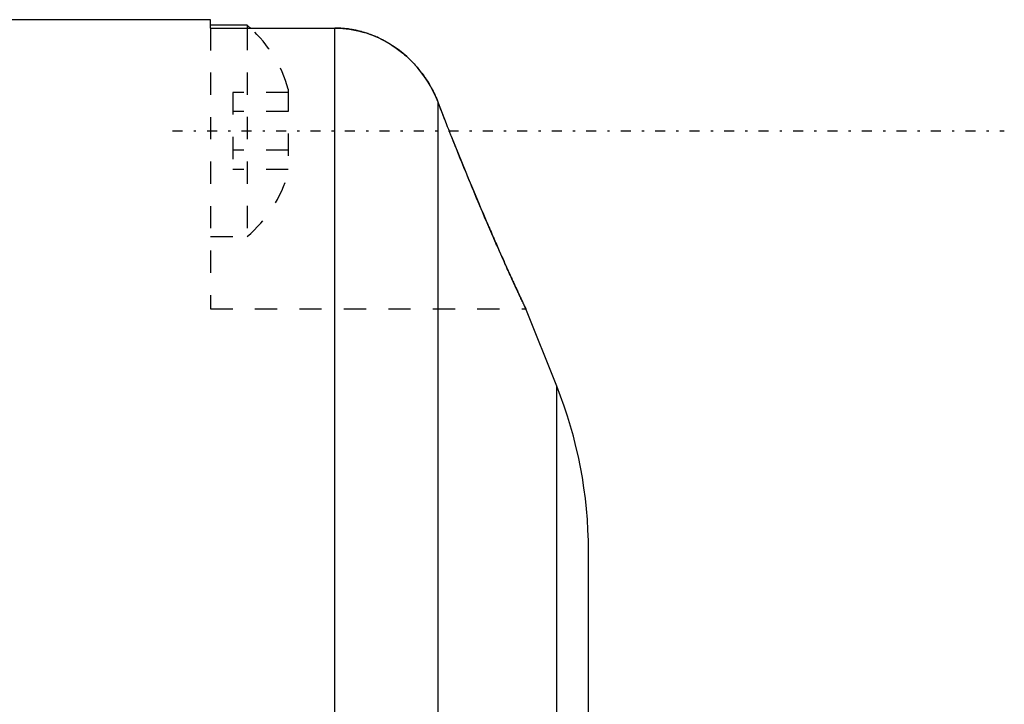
# Model space of a CAD drawing. Extents: x -128 to 128, y -5 to 816.
# Tile 24 of 24: x 83 to 128, y 666 to 696. Entities that reach past the tile are written whole.
import ezdxf

# ---------------------------------------------------------------- set-up
doc = ezdxf.new("R2010")
doc.units = 0
doc.linetypes.add('CENTER', pattern=[1.5, 0.45, -0.5, 0.05, -0.5])
doc.linetypes.add('DASHED', pattern=[2, 1, -1])
for name, color, linetype in [('AM_0', 7, 'CONTINUOUS'), ('AM_3', 7, 'DASHED'), ('AM_7', 7, 'CENTER')]:
    doc.layers.add(name, color=color, linetype=linetype)

msp = doc.modelspace()

# ---------------------------------------------------------------- linework, layer by layer
at = {"layer": 'AM_0', "color": 7, "linetype": 'CONTINUOUS'}
for p, q in [((92, 696.5), (64.5, 696.5)), ((92, 696.121), (92, 696.5)), ((93.646, 696.25), (92, 696.25)), ((92, 696.121), (97.724, 696.12)), ((93.646, 696.25), (93.646, 696.126)), ((97.6, 646), (97.6, 696.121)), ((102.243, 646), (102.243, 692.768)), ((102.829, 691.269), (102.995, 690.852)), ((103.32, 690.047), (103.483, 689.645)), ((107.572, 680.022), (106.182, 683.5)), ((107.572, 517.548), (107.572, 680.022)), ((109, 289.9), (109, 672.6))]:
    msp.add_line(p, q, dxfattribs=at)
for points in [[(102.243, 692.768, 0), (102.233, 692.794, 0), (102.211, 692.848, 0), (102.19, 692.901, 0), (102.178, 692.927, 0), (102.167, 692.954, 0), (102.144, 693.006, 0), (102.121, 693.058, 0), (102.035, 693.239, 0), (101.874, 693.539, 0), (101.787, 693.684, 0), (101.696, 693.827, 0), (101.501, 694.102, 0), (101.29, 694.363, 0), (101.065, 694.61, 0), (100.825, 694.841, 0), (100.571, 695.057, 0), (100.44, 695.158, 0), (100.305, 695.256, 0), (100.025, 695.437, 0), (99.732, 695.6, 0), (99.556, 695.686, 0), (99.505, 695.709, 0), (99.453, 695.732, 0), (99.428, 695.743, 0), (99.402, 695.754, 0), (99.35, 695.775, 0), (99.297, 695.796, 0), (99.245, 695.817, 0), (99.192, 695.837, 0), (99.139, 695.856, 0), (99.112, 695.865, 0), (99.085, 695.874, 0), (99.031, 695.892, 0), (98.977, 695.91, 0), (98.923, 695.926, 0), (98.869, 695.942, 0), (98.814, 695.957, 0), (98.787, 695.965, 0), (98.759, 695.972, 0), (98.704, 695.986, 0), (98.649, 695.999, 0), (98.621, 696.006, 0), (98.594, 696.012, 0), (98.538, 696.024, 0), (98.483, 696.035, 0), (98.455, 696.041, 0), (98.427, 696.046, 0), (98.371, 696.056, 0), (98.315, 696.065, 0), (98.258, 696.074, 0), (98.202, 696.082, 0), (98.145, 696.089, 0), (98.117, 696.092, 0), (98.088, 696.095, 0), (98.031, 696.101, 0), (97.974, 696.106, 0), (97.917, 696.11, 0), (97.86, 696.114, 0), (97.802, 696.117, 0), (97.773, 696.118, 0), (97.745, 696.119, 0), (97.687, 696.121, 0), (97.629, 696.121, 0), (97.6, 696.121, 0)], [(98.177, 696.085, 0), (98.253, 696.074, 0), (98.405, 696.05, 0), (98.556, 696.02, 0), (98.632, 696.003, 0), (98.706, 695.986, 0), (98.855, 695.946, 0), (99.001, 695.902, 0), (99.145, 695.853, 0), (99.287, 695.8, 0), (99.427, 695.743, 0), (99.496, 695.713, 0), (99.565, 695.682, 0), (99.701, 695.616, 0), (99.834, 695.546, 0), (99.966, 695.472, 0), (100.096, 695.393, 0), (100.224, 695.311, 0), (100.287, 695.268, 0), (100.349, 695.224, 0), (100.473, 695.134, 0), (100.593, 695.039, 0), (100.653, 694.991, 0)], [(101.483, 694.125, 0), (101.509, 694.091, 0), (101.56, 694.022, 0), (101.61, 693.952, 0), (101.634, 693.917, 0), (101.659, 693.881, 0), (101.707, 693.81, 0), (101.754, 693.737, 0), (101.799, 693.664, 0), (101.844, 693.59, 0), (101.887, 693.515, 0), (101.909, 693.478, 0), (101.93, 693.44, 0), (101.971, 693.363, 0), (102.011, 693.286, 0), (102.05, 693.209, 0), (102.088, 693.13, 0), (102.125, 693.051, 0), (102.142, 693.011, 0), (102.16, 692.971, 0), (102.194, 692.89, 0), (102.227, 692.809, 0), (102.243, 692.768, 0)], [(106.182, 683.5, 0), (106.182, 683.5, 0), (106.181, 683.502, 0), (106.179, 683.507, 0), (106.177, 683.509, 0), (106.176, 683.513, 0), (106.172, 683.521, 0), (106.167, 683.532, 0), (106.161, 683.545, 0), (106.153, 683.56, 0), (106.145, 683.577, 0), (106.141, 683.587, 0), (106.136, 683.597, 0), (106.126, 683.619, 0), (106.114, 683.643, 0), (106.102, 683.669, 0), (106.088, 683.698, 0), (106.074, 683.729, 0), (106.066, 683.745, 0), (106.058, 683.762, 0), (106.042, 683.797, 0), (106.024, 683.835, 0), (106.015, 683.855, 0), (106.005, 683.875, 0), (105.986, 683.917, 0), (105.965, 683.961, 0), (105.955, 683.984, 0), (105.944, 684.007, 0), (105.921, 684.055, 0), (105.898, 684.105, 0), (105.873, 684.158, 0), (105.848, 684.212, 0), (105.822, 684.268, 0), (105.809, 684.297, 0), (105.795, 684.326, 0), (105.768, 684.386, 0), (105.739, 684.448, 0), (105.71, 684.511, 0), (105.68, 684.576, 0), (105.649, 684.643, 0), (105.634, 684.677, 0), (105.618, 684.711, 0), (105.586, 684.78, 0), (105.554, 684.851, 0), (105.521, 684.924, 0), (105.487, 684.997, 0), (105.453, 685.072, 0), (105.436, 685.11, 0), (105.419, 685.148, 0), (105.384, 685.224, 0), (105.349, 685.302, 0), (105.314, 685.381, 0), (105.277, 685.461, 0), (105.24, 685.543, 0), (105.222, 685.585, 0), (105.203, 685.627, 0), (105.164, 685.713, 0), (105.125, 685.801, 0), (105.086, 685.89, 0), (105.045, 685.981, 0), (105.004, 686.073, 0), (104.983, 686.12, 0), (104.963, 686.167, 0), (104.92, 686.263, 0), (104.878, 686.36, 0), (104.856, 686.409, 0), (104.834, 686.459, 0), (104.79, 686.559, 0), (104.746, 686.66, 0), (104.724, 686.711, 0), (104.701, 686.763, 0), (104.656, 686.867, 0), (104.61, 686.972, 0), (104.564, 687.079, 0), (104.517, 687.187, 0), (104.47, 687.296, 0), (104.447, 687.35, 0), (104.423, 687.406, 0), (104.375, 687.517, 0), (104.327, 687.628, 0), (104.279, 687.741, 0), (104.231, 687.855, 0), (104.182, 687.969, 0), (104.158, 688.027, 0), (104.133, 688.085, 0), (104.084, 688.2, 0), (104.035, 688.317, 0), (103.986, 688.434, 0), (103.937, 688.552, 0), (103.887, 688.67, 0), (103.862, 688.729, 0), (103.838, 688.788, 0), (103.788, 688.907, 0), (103.739, 689.026, 0), (103.689, 689.145, 0), (103.64, 689.265, 0), (103.591, 689.384, 0), (103.566, 689.444, 0), (103.542, 689.503, 0), (103.493, 689.623, 0), (103.444, 689.742, 0), (103.395, 689.861, 0), (103.347, 689.98, 0), (103.299, 690.098, 0), (103.275, 690.157, 0), (103.251, 690.216, 0), (103.204, 690.333, 0), (103.156, 690.452, 0), (103.132, 690.512, 0), (103.107, 690.572, 0), (103.059, 690.693, 0), (103.01, 690.814, 0), (102.986, 690.876, 0), (102.961, 690.937, 0), (102.912, 691.06, 0), (102.863, 691.185, 0), (102.813, 691.309, 0), (102.764, 691.435, 0), (102.714, 691.56, 0), (102.689, 691.624, 0), (102.664, 691.687, 0), (102.614, 691.813, 0), (102.565, 691.94, 0), (102.515, 692.067, 0), (102.465, 692.195, 0), (102.415, 692.322, 0), (102.391, 692.386, 0), (102.366, 692.45, 0), (102.317, 692.577, 0), (102.267, 692.704, 0), (102.243, 692.768, 0)]]:
    msp.add_polyline3d(points, dxfattribs=at)
for centre, radius, start, end in [((89.961, 691.836), 5.75, 48.1802, 50.1405), ((89, 672.6), 20, 0, 21.7847)]:
    msp.add_arc(centre, radius, start, end, dxfattribs=at)
at = {"layer": 'AM_3', "color": 6, "linetype": 'DASHED'}
for p, q in [((92, 696.121), (92, 683.5)), ((93.646, 696.126), (93.646, 686.75)), ((93, 693.232), (93, 689.768)), ((95.5, 693.232), (93, 693.232)), ((95.5, 693.379), (95.5, 689.621)), ((102.243, 692.768), (102.829, 691.269)), ((95.5, 692.366), (93, 692.366)), ((102.995, 690.852), (103.32, 690.047)), ((95.5, 690.634), (93, 690.634)), ((95.5, 689.768), (93, 689.768)), ((92, 686.75), (93.646, 686.75)), ((92, 683.5), (106.182, 683.5))]:
    msp.add_line(p, q, dxfattribs=at)
for points in [[(97.724, 696.12, 0), (97.8, 696.117, 0), (97.952, 696.108, 0), (98.102, 696.094, 0), (98.177, 696.085, 0)], [(100.653, 694.991, 0), (100.678, 694.969, 0), (100.728, 694.927, 0), (100.778, 694.883, 0), (100.803, 694.861, 0), (100.827, 694.839, 0), (100.876, 694.794, 0), (100.924, 694.749, 0), (100.972, 694.703, 0), (101.019, 694.656, 0), (101.066, 694.608, 0), (101.089, 694.584, 0), (101.112, 694.56, 0), (101.158, 694.511, 0), (101.203, 694.462, 0), (101.248, 694.412, 0), (101.292, 694.361, 0), (101.336, 694.309, 0), (101.357, 694.283, 0), (101.378, 694.257, 0), (101.421, 694.205, 0), (101.462, 694.152, 0), (101.483, 694.125, 0)], [(103.483, 689.645, 0), (103.596, 689.371, 0), (103.823, 688.824, 0), (104.05, 688.283, 0), (104.162, 688.016, 0), (104.274, 687.754, 0), (104.402, 687.453, 0), (104.439, 687.369, 0), (104.475, 687.285, 0), (104.493, 687.243, 0), (104.511, 687.201, 0), (104.547, 687.119, 0), (104.582, 687.037, 0), (104.617, 686.955, 0), (104.652, 686.875, 0), (104.687, 686.795, 0), (104.704, 686.755, 0), (104.722, 686.716, 0), (104.756, 686.637, 0), (104.79, 686.56, 0), (104.824, 686.483, 0), (104.857, 686.407, 0), (104.89, 686.332, 0), (104.906, 686.295, 0), (104.923, 686.258, 0), (104.955, 686.184, 0), (104.987, 686.112, 0), (105.019, 686.041, 0), (105.05, 685.97, 0), (105.081, 685.9, 0), (105.096, 685.866, 0), (105.111, 685.832, 0), (105.142, 685.764, 0), (105.171, 685.698, 0), (105.201, 685.632, 0), (105.23, 685.568, 0), (105.258, 685.504, 0), (105.272, 685.473, 0), (105.286, 685.442, 0), (105.314, 685.38, 0), (105.341, 685.32, 0), (105.355, 685.29, 0), (105.368, 685.26, 0), (105.395, 685.201, 0), (105.421, 685.142, 0), (105.435, 685.113, 0), (105.448, 685.084, 0), (105.474, 685.027, 0), (105.5, 684.97, 0), (105.525, 684.914, 0), (105.55, 684.859, 0), (105.575, 684.804, 0), (105.588, 684.777, 0), (105.6, 684.75, 0), (105.624, 684.697, 0), (105.648, 684.645, 0), (105.672, 684.594, 0), (105.695, 684.544, 0), (105.717, 684.495, 0), (105.729, 684.47, 0), (105.74, 684.446, 0), (105.762, 684.399, 0), (105.783, 684.353, 0), (105.804, 684.307, 0), (105.824, 684.263, 0), (105.844, 684.22, 0), (105.854, 684.199, 0), (105.864, 684.178, 0), (105.883, 684.137, 0), (105.901, 684.098, 0), (105.919, 684.059, 0), (105.937, 684.022, 0), (105.953, 683.986, 0), (105.962, 683.969, 0), (105.97, 683.951, 0), (105.985, 683.918, 0), (106, 683.885, 0), (106.015, 683.854, 0), (106.029, 683.824, 0), (106.042, 683.796, 0), (106.049, 683.782, 0), (106.055, 683.769, 0), (106.067, 683.743, 0), (106.079, 683.718, 0), (106.084, 683.706, 0), (106.09, 683.695, 0), (106.1, 683.673, 0), (106.11, 683.652, 0), (106.115, 683.643, 0), (106.119, 683.633, 0), (106.127, 683.615, 0), (106.135, 683.598, 0), (106.143, 683.583, 0), (106.149, 683.569, 0), (106.155, 683.556, 0), (106.158, 683.55, 0), (106.161, 683.545, 0), (106.165, 683.535, 0), (106.169, 683.526, 0), (106.173, 683.519, 0), (106.176, 683.512, 0), (106.178, 683.507, 0), (106.179, 683.505, 0), (106.18, 683.504, 0), (106.181, 683.501, 0), (106.182, 683.5, 0), (106.182, 683.5, 0)]]:
    msp.add_polyline3d(points, dxfattribs=at)
for centre, start, end in [((89.961, 691.836), 15.5661, 48.1802), ((89.961, 691.164), 309.8595, 344.4339)]:
    msp.add_arc(centre, 5.75, start, end, dxfattribs=at)
at = {"layer": 'AM_7', "color": 4, "linetype": 'CENTER'}
msp.add_line((90.3, 691.5), (127.7, 691.5), dxfattribs=at)

doc.saveas('drawing.dxf')
